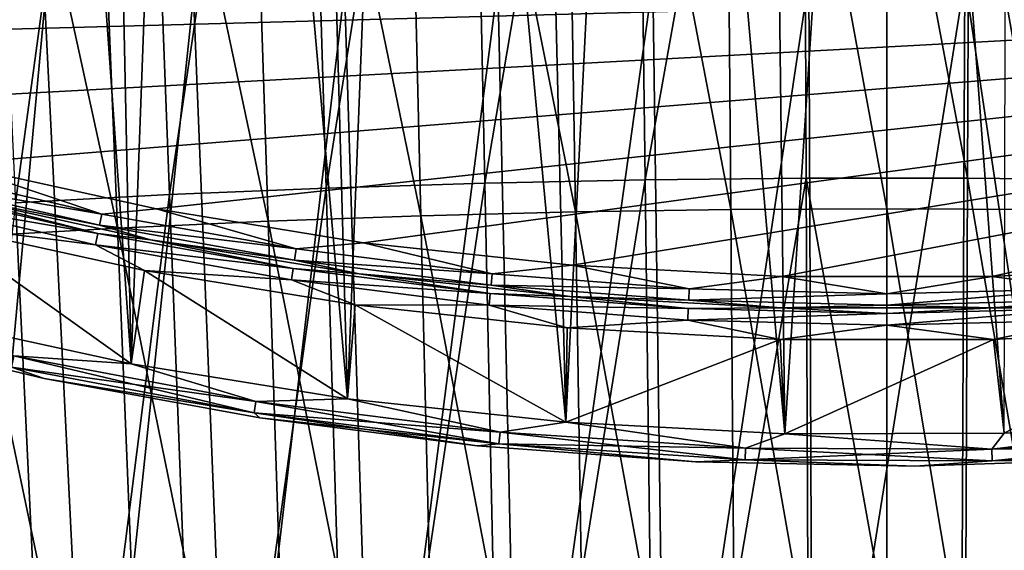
# Model space of a CAD drawing. Header units: millimetres. Extents: x -65 to 65, y -82 to 87.
# Tile 15 of 223: x -14 to 2, y -44 to -35. Entities that reach past the tile are written whole.
import ezdxf

# ---------------------------------------------------------------- set-up
doc = ezdxf.new("R2010")
doc.units = ezdxf.units.MM
doc.header["$LTSCALE"] = 101.851852
for name, color, linetype in [('3', 7, 'CONTINUOUS'), ('4', 7, 'CONTINUOUS'), ('471', 7, 'CONTINUOUS'), ('811', 7, 'CONTINUOUS'), ('812', 7, 'CONTINUOUS'), ('947', 7, 'CONTINUOUS'), ('948', 7, 'CONTINUOUS'), ('949', 7, 'CONTINUOUS'), ('952', 7, 'CONTINUOUS'), ('953', 7, 'CONTINUOUS'), ('957', 7, 'CONTINUOUS'), ('959', 7, 'CONTINUOUS')]:
    doc.layers.add(name, color=color, linetype=linetype)

msp = doc.modelspace()

# ---------------------------------------------------------------- linework, layer by layer
at = {"layer": '3', "color": 7, "linetype": 'CONTINUOUS', "true_color": 0xebebeb}
for points in [[(-6.696, -24.014, 130.078), (-6.399, -37.988, 132.542), (-4.027, -23.961, 130.378), (-6.696, -24.014, 130.078)], [(-6.399, -37.988, 132.542), (-3.849, -37.935, 132.842), (-4.027, -23.961, 130.378), (-6.399, -37.988, 132.542)], [(-4.027, -23.961, 130.378), (-3.849, -37.935, 132.842), (-1.344, -23.934, 130.529), (-4.027, -23.961, 130.378)], [(-3.849, -37.935, 132.842), (-1.284, -37.909, 132.993), (-1.344, -23.934, 130.529), (-3.849, -37.935, 132.842)], [(-1.284, -37.909, 132.993), (1.284, -37.909, 132.993), (-1.344, -23.934, 130.529), (-1.284, -37.909, 132.993)], [(-1.344, -23.934, 130.529), (1.284, -37.909, 132.993), (1.344, -23.934, 130.529), (-1.344, -23.934, 130.529)], [(1.284, -37.909, 132.993), (3.849, -37.935, 132.842), (1.344, -23.934, 130.529), (1.284, -37.909, 132.993)], [(1.344, -23.934, 130.529), (3.849, -37.935, 132.842), (4.027, -23.961, 130.378), (1.344, -23.934, 130.529)], [(-11.96, -24.198, 129.034), (-11.421, -38.172, 131.498), (-9.344, -24.093, 129.629), (-11.96, -24.198, 129.034)], [(-11.421, -38.172, 131.498), (-8.926, -38.067, 132.093), (-9.344, -24.093, 129.629), (-11.421, -38.172, 131.498)], [(-9.344, -24.093, 129.629), (-8.926, -38.067, 132.093), (-6.696, -24.014, 130.078), (-9.344, -24.093, 129.629)], [(-8.926, -38.067, 132.093), (-6.399, -37.988, 132.542), (-6.696, -24.014, 130.078), (-8.926, -38.067, 132.093)], [(-14.537, -24.328, 128.293), (-13.874, -38.303, 130.759), (-11.96, -24.198, 129.034), (-14.537, -24.328, 128.293)], [(-13.874, -38.303, 130.759), (-11.421, -38.172, 131.498), (-11.96, -24.198, 129.034), (-13.874, -38.303, 130.759)], [(-6.399, -37.988, 132.542), (-6.102, -51.963, 135.006), (-3.849, -37.935, 132.842), (-6.399, -37.988, 132.542)], [(-6.102, -51.963, 135.006), (-3.671, -51.91, 135.306), (-3.849, -37.935, 132.842), (-6.102, -51.963, 135.006)], [(-3.849, -37.935, 132.842), (-3.671, -51.91, 135.306), (-1.284, -37.909, 132.993), (-3.849, -37.935, 132.842)], [(-3.671, -51.91, 135.306), (-1.225, -51.883, 135.457), (-1.284, -37.909, 132.993), (-3.671, -51.91, 135.306)], [(-1.225, -51.883, 135.457), (1.225, -51.883, 135.457), (-1.284, -37.909, 132.993), (-1.225, -51.883, 135.457)], [(-1.284, -37.909, 132.993), (1.225, -51.883, 135.457), (1.284, -37.909, 132.993), (-1.284, -37.909, 132.993)], [(1.225, -51.883, 135.457), (3.671, -51.91, 135.306), (1.284, -37.909, 132.993), (1.225, -51.883, 135.457)], [(1.284, -37.909, 132.993), (3.671, -51.91, 135.306), (3.849, -37.935, 132.842), (1.284, -37.909, 132.993)], [(-11.421, -38.172, 131.498), (-10.883, -52.146, 133.963), (-8.926, -38.067, 132.093), (-11.421, -38.172, 131.498)], [(-10.883, -52.146, 133.963), (-8.51, -52.042, 134.557), (-8.926, -38.067, 132.093), (-10.883, -52.146, 133.963)], [(-8.926, -38.067, 132.093), (-8.51, -52.042, 134.557), (-6.399, -37.988, 132.542), (-8.926, -38.067, 132.093)], [(-8.51, -52.042, 134.557), (-6.102, -51.963, 135.006), (-6.399, -37.988, 132.542), (-8.51, -52.042, 134.557)], [(-13.874, -38.303, 130.759), (-13.213, -52.277, 133.225), (-11.421, -38.172, 131.498), (-13.874, -38.303, 130.759)], [(-13.213, -52.277, 133.225), (-10.883, -52.146, 133.963), (-11.421, -38.172, 131.498), (-13.213, -52.277, 133.225)], [(-15.491, -52.432, 132.344), (-13.213, -52.277, 133.225), (-13.874, -38.303, 130.759), (-15.491, -52.432, 132.344)]]:
    msp.add_3dface(points, dxfattribs=at)
at = {"layer": '4', "color": 7, "linetype": 'CONTINUOUS', "true_color": 0xebebeb}
for points in [[(-3.724, -34.766, 129.236), (-5.851, -50.014, 131.618), (-6.191, -34.819, 128.933), (-3.724, -34.766, 129.236)], [(-3.52, -49.962, 131.917), (-5.851, -50.014, 131.618), (-3.724, -34.766, 129.236), (-3.52, -49.962, 131.917)], [(-1.243, -34.739, 129.388), (-3.52, -49.962, 131.917), (-3.724, -34.766, 129.236), (-1.243, -34.739, 129.388)], [(-1.175, -49.935, 132.068), (-3.52, -49.962, 131.917), (-1.243, -34.739, 129.388), (-1.175, -49.935, 132.068)], [(1.243, -34.739, 129.388), (-1.175, -49.935, 132.068), (-1.243, -34.739, 129.388), (1.243, -34.739, 129.388)], [(1.176, -49.935, 132.068), (-1.175, -49.935, 132.068), (1.243, -34.739, 129.388), (1.176, -49.935, 132.068)], [(3.521, -49.962, 131.917), (1.176, -49.935, 132.068), (1.243, -34.739, 129.388), (3.521, -49.962, 131.917)], [(3.724, -34.766, 129.236), (3.521, -49.962, 131.917), (1.243, -34.739, 129.388), (3.724, -34.766, 129.236)], [(-8.633, -34.899, 128.481), (-10.427, -50.197, 130.58), (-11.041, -35.005, 127.882), (-8.633, -34.899, 128.481)], [(-8.156, -50.093, 131.171), (-10.427, -50.197, 130.58), (-8.633, -34.899, 128.481), (-8.156, -50.093, 131.171)], [(-6.191, -34.819, 128.933), (-8.156, -50.093, 131.171), (-8.633, -34.899, 128.481), (-6.191, -34.819, 128.933)], [(-5.851, -50.014, 131.618), (-8.156, -50.093, 131.171), (-6.191, -34.819, 128.933), (-5.851, -50.014, 131.618)], [(-11.041, -35.005, 127.882), (-12.653, -50.327, 129.846), (-13.406, -35.136, 127.138), (-11.041, -35.005, 127.882)], [(-10.427, -50.197, 130.58), (-12.653, -50.327, 129.846), (-11.041, -35.005, 127.882), (-10.427, -50.197, 130.58)], [(-13.406, -35.136, 127.138), (-14.824, -50.481, 128.972), (-15.718, -35.292, 126.252), (-13.406, -35.136, 127.138)], [(-12.653, -50.327, 129.846), (-14.824, -50.481, 128.972), (-13.406, -35.136, 127.138), (-12.653, -50.327, 129.846)]]:
    msp.add_3dface(points, dxfattribs=at)
at = {"layer": '471', "color": 7, "linetype": 'CONTINUOUS', "true_color": 0xebebeb}
for points in [[(-2.598, -24.27, 130.535), (-5.188, -24.308, 130.323), (-2.484, -38.408, 133.028), (-2.598, -24.27, 130.535)], [(0, -24.258, 130.606), (-2.598, -24.27, 130.535), (0, -38.396, 133.099), (0, -24.258, 130.606)], [(0, -38.396, 133.099), (-2.598, -24.27, 130.535), (-2.484, -38.408, 133.028), (0, -38.396, 133.099)], [(2.598, -24.27, 130.535), (0, -24.258, 130.606), (2.484, -38.408, 133.028), (2.598, -24.27, 130.535)], [(2.484, -38.408, 133.028), (0, -24.258, 130.606), (0, -38.396, 133.099), (2.484, -38.408, 133.028)], [(-10.311, -24.456, 129.482), (-12.828, -24.567, 128.856), (-9.851, -38.594, 131.974), (-10.311, -24.456, 129.482)], [(-7.761, -24.37, 129.972), (-10.311, -24.456, 129.482), (-7.417, -38.508, 132.464), (-7.761, -24.37, 129.972)], [(-7.417, -38.508, 132.464), (-10.311, -24.456, 129.482), (-9.851, -38.594, 131.974), (-7.417, -38.508, 132.464)], [(-5.188, -24.308, 130.323), (-7.761, -24.37, 129.972), (-4.959, -38.446, 132.815), (-5.188, -24.308, 130.323)], [(-4.959, -38.446, 132.815), (-7.761, -24.37, 129.972), (-7.417, -38.508, 132.464), (-4.959, -38.446, 132.815)], [(-2.484, -38.408, 133.028), (-5.188, -24.308, 130.323), (-4.959, -38.446, 132.815), (-2.484, -38.408, 133.028)], [(-12.828, -24.567, 128.856), (-15.306, -24.701, 128.094), (-12.25, -38.705, 131.347), (-12.828, -24.567, 128.856)], [(-9.851, -38.594, 131.974), (-12.828, -24.567, 128.856), (-12.25, -38.705, 131.347), (-9.851, -38.594, 131.974)], [(-12.25, -38.705, 131.347), (-15.306, -24.701, 128.094), (-14.607, -38.839, 130.585), (-12.25, -38.705, 131.347)], [(-2.484, -38.408, 133.028), (-4.959, -38.446, 132.815), (-2.37, -52.547, 135.52), (-2.484, -38.408, 133.028)], [(0, -38.396, 133.099), (-2.484, -38.408, 133.028), (0, -52.534, 135.592), (0, -38.396, 133.099)], [(0, -52.534, 135.592), (-2.484, -38.408, 133.028), (-2.37, -52.547, 135.52), (0, -52.534, 135.592)], [(2.484, -38.408, 133.028), (0, -38.396, 133.099), (2.37, -52.547, 135.52), (2.484, -38.408, 133.028)], [(2.37, -52.547, 135.52), (0, -38.396, 133.099), (0, -52.534, 135.592), (2.37, -52.547, 135.52)], [(-7.417, -38.508, 132.464), (-9.851, -38.594, 131.974), (-7.073, -52.646, 134.956), (-7.417, -38.508, 132.464)], [(-4.959, -38.446, 132.815), (-7.417, -38.508, 132.464), (-4.73, -52.584, 135.308), (-4.959, -38.446, 132.815)], [(-4.73, -52.584, 135.308), (-7.417, -38.508, 132.464), (-7.073, -52.646, 134.956), (-4.73, -52.584, 135.308)], [(-2.37, -52.547, 135.52), (-4.959, -38.446, 132.815), (-4.73, -52.584, 135.308), (-2.37, -52.547, 135.52)], [(-12.25, -38.705, 131.347), (-14.607, -38.839, 130.585), (-11.672, -52.843, 133.838), (-12.25, -38.705, 131.347)], [(-9.851, -38.594, 131.974), (-12.25, -38.705, 131.347), (-9.39, -52.733, 134.465), (-9.851, -38.594, 131.974)], [(-9.39, -52.733, 134.465), (-12.25, -38.705, 131.347), (-11.672, -52.843, 133.838), (-9.39, -52.733, 134.465)], [(-7.073, -52.646, 134.956), (-9.851, -38.594, 131.974), (-9.39, -52.733, 134.465), (-7.073, -52.646, 134.956)], [(-11.672, -52.843, 133.838), (-14.607, -38.839, 130.585), (-13.909, -52.978, 133.076), (-11.672, -52.843, 133.838)]]:
    msp.add_3dface(points, dxfattribs=at)
at = {"layer": '811', "linetype": 'CONTINUOUS'}
for points in [[(-12.034, -40.867, 75), (-15.447, -40.123, 75), (-15.135, -38.655, 75), (-12.034, -40.867, 75)], [(-11.818, -39.382, 75), (-12.034, -40.867, 75), (-15.135, -38.655, 75), (-11.818, -39.382, 75)], [(-8.585, -41.426, 75), (-12.034, -40.867, 75), (-11.818, -39.382, 75), (-8.585, -41.426, 75)], [(-8.466, -39.929, 75), (-8.585, -41.426, 75), (-11.818, -39.382, 75), (-8.466, -39.929, 75)], [(-5.111, -41.797, 75), (-8.585, -41.426, 75), (-8.466, -39.929, 75), (-5.111, -41.797, 75)], [(-5.089, -40.294, 75), (-5.111, -41.797, 75), (-8.466, -39.929, 75), (-5.089, -40.294, 75)], [(-1.698, -40.477, 75), (-5.111, -41.797, 75), (-5.089, -40.294, 75), (-1.698, -40.477, 75)], [(5.089, -40.294, 75), (1.872, -41.973, 75), (1.698, -40.477, 75), (5.089, -40.294, 75)], [(5.361, -41.777, 75), (1.872, -41.973, 75), (5.089, -40.294, 75), (5.361, -41.777, 75)], [(-1.622, -41.98, 75), (-5.111, -41.797, 75), (-1.698, -40.477, 75), (-1.622, -41.98, 75)], [(1.698, -40.477, 75), (-1.622, -41.98, 75), (-1.698, -40.477, 75), (1.698, -40.477, 75)], [(1.872, -41.973, 75), (-1.622, -41.98, 75), (1.698, -40.477, 75), (1.872, -41.973, 75)]]:
    msp.add_3dface(points, dxfattribs=at)
at = {"layer": '812', "linetype": 'CONTINUOUS'}
for points in [[(-15.447, -40.123, 87.5), (-12.034, -40.867, 87.5), (-14.114, -11.482, 87.5), (-15.447, -40.123, 87.5)], [(-14.114, -11.482, 87.5), (-12.034, -40.867, 87.5), (-12.625, -12.718, 87.5), (-14.114, -11.482, 87.5)], [(-12.625, -12.718, 87.5), (-12.034, -40.867, 87.5), (-11.029, -13.812, 87.5), (-12.625, -12.718, 87.5)], [(-12.034, -40.867, 87.5), (-8.585, -41.426, 87.5), (-11.029, -13.812, 87.5), (-12.034, -40.867, 87.5)], [(-11.029, -13.812, 87.5), (-8.585, -41.426, 87.5), (-9.338, -14.754, 87.5), (-11.029, -13.812, 87.5)], [(-9.338, -14.754, 87.5), (-8.585, -41.426, 87.5), (-7.568, -15.535, 87.5), (-9.338, -14.754, 87.5)], [(-8.585, -41.426, 87.5), (-5.111, -41.797, 87.5), (-7.568, -15.535, 87.5), (-8.585, -41.426, 87.5)], [(-7.568, -15.535, 87.5), (-5.111, -41.797, 87.5), (-5.733, -16.15, 87.5), (-7.568, -15.535, 87.5)], [(-5.733, -16.15, 87.5), (-5.111, -41.797, 87.5), (-3.85, -16.593, 87.5), (-5.733, -16.15, 87.5)], [(-5.111, -41.797, 87.5), (-1.622, -41.98, 87.5), (-3.85, -16.593, 87.5), (-5.111, -41.797, 87.5)], [(-3.85, -16.593, 87.5), (-1.622, -41.98, 87.5), (-1.933, -16.861, 87.5), (-3.85, -16.593, 87.5)], [(-1.933, -16.861, 87.5), (-1.622, -41.98, 87.5), (0, -16.95, 87.5), (-1.933, -16.861, 87.5)], [(0, -16.95, 87.5), (1.872, -41.973, 87.5), (1.933, -16.861, 87.5), (0, -16.95, 87.5)], [(-1.622, -41.98, 87.5), (1.872, -41.973, 87.5), (0, -16.95, 87.5), (-1.622, -41.98, 87.5)]]:
    msp.add_3dface(points, dxfattribs=at)
at = {"layer": '947', "linetype": 'CONTINUOUS'}
for points in [[(-21.286, -35.732, 85), (-24.393, -34.5, 85), (24.393, -34.5, 85), (-21.286, -35.732, 85)], [(-18.117, -36.794, 85), (-21.286, -35.732, 85), (24.393, -34.5, 85), (-18.117, -36.794, 85)], [(-14.895, -37.684, 85), (-18.117, -36.794, 85), (24.393, -34.5, 85), (-14.895, -37.684, 85)], [(-11.63, -38.399, 85), (-14.895, -37.684, 85), (24.393, -34.5, 85), (-11.63, -38.399, 85)], [(-8.331, -38.938, 85), (-11.63, -38.399, 85), (24.393, -34.5, 85), (-8.331, -38.938, 85)], [(-5.009, -39.297, 85), (-8.331, -38.938, 85), (24.393, -34.5, 85), (-5.009, -39.297, 85)], [(-1.671, -39.477, 85), (-5.009, -39.297, 85), (24.393, -34.5, 85), (-1.671, -39.477, 85)], [(1.671, -39.477, 85), (-1.671, -39.477, 85), (24.393, -34.5, 85), (1.671, -39.477, 85)], [(5.009, -39.297, 85), (1.671, -39.477, 85), (24.393, -34.5, 85), (5.009, -39.297, 85)]]:
    msp.add_3dface(points, dxfattribs=at)
at = {"layer": '948', "linetype": 'CONTINUOUS'}
for points in [[(-13.418, -41.1, 87), (-16.813, -40.288, 87), (-13.418, -41.1, 75.5), (-13.418, -41.1, 87)], [(-13.418, -41.1, 75.5), (-16.813, -40.288, 87), (-16.813, -40.288, 75.5), (-13.418, -41.1, 75.5)], [(-9.985, -41.729, 87), (-13.418, -41.1, 87), (-9.985, -41.729, 75.5), (-9.985, -41.729, 87)], [(-9.985, -41.729, 75.5), (-13.418, -41.1, 87), (-13.418, -41.1, 75.5), (-9.985, -41.729, 75.5)], [(-6.523, -42.172, 87), (-9.985, -41.729, 87), (-6.523, -42.172, 75.5), (-6.523, -42.172, 87)], [(-6.523, -42.172, 75.5), (-9.985, -41.729, 87), (-9.985, -41.729, 75.5), (-6.523, -42.172, 75.5)], [(-3.042, -42.429, 87), (-6.523, -42.172, 87), (-3.042, -42.429, 75.5), (-3.042, -42.429, 87)], [(-3.042, -42.429, 75.5), (-6.523, -42.172, 87), (-6.523, -42.172, 75.5), (-3.042, -42.429, 75.5)], [(0.448, -42.498, 87), (-3.042, -42.429, 87), (0.448, -42.498, 75.5), (0.448, -42.498, 87)], [(0.448, -42.498, 75.5), (-3.042, -42.429, 87), (-3.042, -42.429, 75.5), (0.448, -42.498, 75.5)], [(3.936, -42.381, 87), (0.448, -42.498, 87), (3.936, -42.381, 75.5), (3.936, -42.381, 87)], [(3.936, -42.381, 75.5), (0.448, -42.498, 87), (0.448, -42.498, 75.5), (3.936, -42.381, 75.5)]]:
    msp.add_3dface(points, dxfattribs=at)
at = {"layer": '949', "linetype": 'CONTINUOUS'}
for points in [[(-11.724, -38.891, 75.5), (-15.015, -38.17, 75.5), (-11.724, -38.891, 84.5), (-11.724, -38.891, 75.5)], [(-11.724, -38.891, 84.5), (-15.015, -38.17, 75.5), (-15.015, -38.17, 84.5), (-11.724, -38.891, 84.5)], [(-8.399, -39.433, 75.5), (-11.724, -38.891, 75.5), (-8.399, -39.433, 84.5), (-8.399, -39.433, 75.5)], [(-8.399, -39.433, 84.5), (-11.724, -38.891, 75.5), (-11.724, -38.891, 84.5), (-8.399, -39.433, 84.5)], [(-5.049, -39.796, 75.5), (-8.399, -39.433, 75.5), (-5.049, -39.796, 84.5), (-5.049, -39.796, 75.5)], [(-5.049, -39.796, 84.5), (-8.399, -39.433, 75.5), (-8.399, -39.433, 84.5), (-5.049, -39.796, 84.5)], [(-1.685, -39.977, 75.5), (-5.049, -39.796, 75.5), (-1.685, -39.977, 84.5), (-1.685, -39.977, 75.5)], [(-1.685, -39.977, 84.5), (-5.049, -39.796, 75.5), (-5.049, -39.796, 84.5), (-1.685, -39.977, 84.5)], [(5.049, -39.796, 75.5), (1.685, -39.977, 75.5), (5.049, -39.796, 84.5), (5.049, -39.796, 75.5)], [(5.049, -39.796, 84.5), (1.685, -39.977, 75.5), (1.685, -39.977, 84.5), (5.049, -39.796, 84.5)], [(1.685, -39.977, 75.5), (-1.685, -39.977, 75.5), (1.685, -39.977, 84.5), (1.685, -39.977, 75.5)], [(1.685, -39.977, 84.5), (-1.685, -39.977, 75.5), (-1.685, -39.977, 84.5), (1.685, -39.977, 84.5)]]:
    msp.add_3dface(points, dxfattribs=at)
at = {"layer": '952', "linetype": 'CONTINUOUS'}
for points in [[(-12.034, -40.867, 87.5), (-15.447, -40.123, 87.5), (-13.9, -40.74, 87.433), (-12.034, -40.867, 87.5)], [(-16.813, -40.288, 87), (-13.418, -41.1, 87), (-13.939, -40.919, 87.25), (-16.813, -40.288, 87)], [(-10.076, -41.647, 87.25), (-13.9, -40.74, 87.433), (-13.939, -40.919, 87.25), (-10.076, -41.647, 87.25)], [(-10.047, -41.465, 87.433), (-12.034, -40.867, 87.5), (-13.9, -40.74, 87.433), (-10.047, -41.465, 87.433)], [(-10.047, -41.465, 87.433), (-13.9, -40.74, 87.433), (-10.076, -41.647, 87.25), (-10.047, -41.465, 87.433)], [(-13.418, -41.1, 87), (-10.076, -41.647, 87.25), (-13.939, -40.919, 87.25), (-13.418, -41.1, 87)], [(-8.585, -41.426, 87.5), (-12.034, -40.867, 87.5), (-10.047, -41.465, 87.433), (-8.585, -41.426, 87.5)], [(-13.418, -41.1, 87), (-9.985, -41.729, 87), (-10.076, -41.647, 87.25), (-13.418, -41.1, 87)], [(-6.176, -42.139, 87.25), (-10.047, -41.465, 87.433), (-10.076, -41.647, 87.25), (-6.176, -42.139, 87.25)], [(-6.158, -41.956, 87.433), (-8.585, -41.426, 87.5), (-10.047, -41.465, 87.433), (-6.158, -41.956, 87.433)], [(-6.158, -41.956, 87.433), (-10.047, -41.465, 87.433), (-6.176, -42.139, 87.25), (-6.158, -41.956, 87.433)], [(-5.111, -41.797, 87.5), (-8.585, -41.426, 87.5), (-6.158, -41.956, 87.433), (-5.111, -41.797, 87.5)], [(-9.985, -41.729, 87), (-6.523, -42.172, 87), (-10.076, -41.647, 87.25), (-9.985, -41.729, 87)], [(-6.523, -42.172, 87), (-6.176, -42.139, 87.25), (-10.076, -41.647, 87.25), (-6.523, -42.172, 87)], [(-2.247, -42.211, 87.433), (-5.111, -41.797, 87.5), (-6.158, -41.956, 87.433), (-2.247, -42.211, 87.433)], [(-1.622, -41.98, 87.5), (-5.111, -41.797, 87.5), (-2.247, -42.211, 87.433), (-1.622, -41.98, 87.5)], [(-2.253, -42.394, 87.25), (-6.158, -41.956, 87.433), (-6.176, -42.139, 87.25), (-2.253, -42.394, 87.25)], [(-2.247, -42.211, 87.433), (-6.158, -41.956, 87.433), (-2.253, -42.394, 87.25), (-2.247, -42.211, 87.433)], [(1.673, -42.228, 87.433), (-1.622, -41.98, 87.5), (-2.247, -42.211, 87.433), (1.673, -42.228, 87.433)], [(1.872, -41.973, 87.5), (-1.622, -41.98, 87.5), (1.673, -42.228, 87.433), (1.872, -41.973, 87.5)], [(5.587, -42.008, 87.433), (1.872, -41.973, 87.5), (1.673, -42.228, 87.433), (5.587, -42.008, 87.433)], [(5.587, -42.008, 87.433), (1.673, -42.228, 87.433), (5.603, -42.191, 87.25), (5.587, -42.008, 87.433)], [(-6.523, -42.172, 87), (-3.042, -42.429, 87), (-6.176, -42.139, 87.25), (-6.523, -42.172, 87)], [(-3.042, -42.429, 87), (-2.253, -42.394, 87.25), (-6.176, -42.139, 87.25), (-3.042, -42.429, 87)], [(1.678, -42.411, 87.25), (-2.247, -42.211, 87.433), (-2.253, -42.394, 87.25), (1.678, -42.411, 87.25)], [(1.673, -42.228, 87.433), (-2.247, -42.211, 87.433), (1.678, -42.411, 87.25), (1.673, -42.228, 87.433)], [(5.603, -42.191, 87.25), (1.673, -42.228, 87.433), (1.678, -42.411, 87.25), (5.603, -42.191, 87.25)], [(3.936, -42.381, 87), (5.603, -42.191, 87.25), (1.678, -42.411, 87.25), (3.936, -42.381, 87)], [(-3.042, -42.429, 87), (0.448, -42.498, 87), (-2.253, -42.394, 87.25), (-3.042, -42.429, 87)], [(0.448, -42.498, 87), (1.678, -42.411, 87.25), (-2.253, -42.394, 87.25), (0.448, -42.498, 87)], [(0.448, -42.498, 87), (3.936, -42.381, 87), (1.678, -42.411, 87.25), (0.448, -42.498, 87)]]:
    msp.add_3dface(points, dxfattribs=at)
at = {"layer": '953', "linetype": 'CONTINUOUS'}
for points in [[(-15.447, -40.123, 75), (-12.034, -40.867, 75), (-13.9, -40.741, 75.067), (-15.447, -40.123, 75)], [(-13.418, -41.1, 75.5), (-16.813, -40.288, 75.5), (-13.939, -40.919, 75.25), (-13.418, -41.1, 75.5)], [(-10.047, -41.466, 75.067), (-13.939, -40.919, 75.25), (-13.9, -40.741, 75.067), (-10.047, -41.466, 75.067)], [(-12.034, -40.867, 75), (-10.047, -41.466, 75.067), (-13.9, -40.741, 75.067), (-12.034, -40.867, 75)], [(-10.076, -41.647, 75.25), (-13.418, -41.1, 75.5), (-13.939, -40.919, 75.25), (-10.076, -41.647, 75.25)], [(-10.076, -41.647, 75.25), (-13.939, -40.919, 75.25), (-10.047, -41.466, 75.067), (-10.076, -41.647, 75.25)], [(-12.034, -40.867, 75), (-8.585, -41.426, 75), (-10.047, -41.466, 75.067), (-12.034, -40.867, 75)], [(-9.985, -41.729, 75.5), (-13.418, -41.1, 75.5), (-10.076, -41.647, 75.25), (-9.985, -41.729, 75.5)], [(-6.158, -41.956, 75.067), (-10.076, -41.647, 75.25), (-10.047, -41.466, 75.067), (-6.158, -41.956, 75.067)], [(-8.585, -41.426, 75), (-6.158, -41.956, 75.067), (-10.047, -41.466, 75.067), (-8.585, -41.426, 75)], [(-8.585, -41.426, 75), (-5.111, -41.797, 75), (-6.158, -41.956, 75.067), (-8.585, -41.426, 75)], [(-6.176, -42.139, 75.25), (-9.985, -41.729, 75.5), (-10.076, -41.647, 75.25), (-6.176, -42.139, 75.25)], [(-6.176, -42.139, 75.25), (-10.076, -41.647, 75.25), (-6.158, -41.956, 75.067), (-6.176, -42.139, 75.25)], [(-6.523, -42.172, 75.5), (-9.985, -41.729, 75.5), (-6.176, -42.139, 75.25), (-6.523, -42.172, 75.5)], [(-5.111, -41.797, 75), (-2.247, -42.211, 75.067), (-6.158, -41.956, 75.067), (-5.111, -41.797, 75)], [(-5.111, -41.797, 75), (-1.622, -41.98, 75), (-2.247, -42.211, 75.067), (-5.111, -41.797, 75)], [(1.872, -41.973, 75), (5.361, -41.777, 75), (1.673, -42.228, 75.067), (1.872, -41.973, 75)], [(5.361, -41.777, 75), (5.587, -42.009, 75.067), (1.673, -42.228, 75.067), (5.361, -41.777, 75)], [(-2.247, -42.211, 75.067), (-6.176, -42.139, 75.25), (-6.158, -41.956, 75.067), (-2.247, -42.211, 75.067)], [(-1.622, -41.98, 75), (1.673, -42.228, 75.067), (-2.247, -42.211, 75.067), (-1.622, -41.98, 75)], [(-1.622, -41.98, 75), (1.872, -41.973, 75), (1.673, -42.228, 75.067), (-1.622, -41.98, 75)], [(5.587, -42.009, 75.067), (1.678, -42.411, 75.25), (1.673, -42.228, 75.067), (5.587, -42.009, 75.067)], [(5.603, -42.191, 75.25), (1.678, -42.411, 75.25), (5.587, -42.009, 75.067), (5.603, -42.191, 75.25)], [(-3.042, -42.429, 75.5), (-6.523, -42.172, 75.5), (-6.176, -42.139, 75.25), (-3.042, -42.429, 75.5)], [(-2.253, -42.394, 75.25), (-3.042, -42.429, 75.5), (-6.176, -42.139, 75.25), (-2.253, -42.394, 75.25)], [(-2.253, -42.394, 75.25), (-6.176, -42.139, 75.25), (-2.247, -42.211, 75.067), (-2.253, -42.394, 75.25)], [(1.673, -42.228, 75.067), (-2.253, -42.394, 75.25), (-2.247, -42.211, 75.067), (1.673, -42.228, 75.067)], [(1.678, -42.411, 75.25), (-2.253, -42.394, 75.25), (1.673, -42.228, 75.067), (1.678, -42.411, 75.25)], [(5.603, -42.191, 75.25), (3.936, -42.381, 75.5), (1.678, -42.411, 75.25), (5.603, -42.191, 75.25)], [(0.448, -42.498, 75.5), (-3.042, -42.429, 75.5), (-2.253, -42.394, 75.25), (0.448, -42.498, 75.5)], [(1.678, -42.411, 75.25), (0.448, -42.498, 75.5), (-2.253, -42.394, 75.25), (1.678, -42.411, 75.25)], [(3.936, -42.381, 75.5), (0.448, -42.498, 75.5), (1.678, -42.411, 75.25), (3.936, -42.381, 75.5)]]:
    msp.add_3dface(points, dxfattribs=at)
at = {"layer": '957', "linetype": 'CONTINUOUS'}
for points in [[(-12.5, -38.482, 84.933), (-15.611, -37.95, 84.75), (-15.565, -37.773, 84.933), (-12.5, -38.482, 84.933)], [(-14.895, -37.684, 85), (-12.5, -38.482, 84.933), (-15.565, -37.773, 84.933), (-14.895, -37.684, 85)], [(-14.895, -37.684, 85), (-11.63, -38.399, 85), (-12.5, -38.482, 84.933), (-14.895, -37.684, 85)], [(-12.537, -38.661, 84.75), (-15.015, -38.17, 84.5), (-15.611, -37.95, 84.75), (-12.537, -38.661, 84.75)], [(-12.537, -38.661, 84.75), (-15.611, -37.95, 84.75), (-12.5, -38.482, 84.933), (-12.537, -38.661, 84.75)], [(-11.724, -38.891, 84.5), (-15.015, -38.17, 84.5), (-12.537, -38.661, 84.75), (-11.724, -38.891, 84.5)], [(-11.63, -38.399, 85), (-9.403, -39.036, 84.933), (-12.5, -38.482, 84.933), (-11.63, -38.399, 85)], [(-11.63, -38.399, 85), (-8.331, -38.938, 85), (-9.403, -39.036, 84.933), (-11.63, -38.399, 85)], [(-9.403, -39.036, 84.933), (-12.537, -38.661, 84.75), (-12.5, -38.482, 84.933), (-9.403, -39.036, 84.933)], [(-9.431, -39.217, 84.75), (-11.724, -38.891, 84.5), (-12.537, -38.661, 84.75), (-9.431, -39.217, 84.75)], [(-9.431, -39.217, 84.75), (-12.537, -38.661, 84.75), (-9.403, -39.036, 84.933), (-9.431, -39.217, 84.75)], [(-8.399, -39.433, 84.5), (-11.724, -38.891, 84.5), (-9.431, -39.217, 84.75), (-8.399, -39.433, 84.5)], [(-6.282, -39.432, 84.933), (-9.431, -39.217, 84.75), (-9.403, -39.036, 84.933), (-6.282, -39.432, 84.933)], [(-8.331, -38.938, 85), (-6.282, -39.432, 84.933), (-9.403, -39.036, 84.933), (-8.331, -38.938, 85)], [(-8.331, -38.938, 85), (-5.009, -39.297, 85), (-6.282, -39.432, 84.933), (-8.331, -38.938, 85)], [(-6.301, -39.614, 84.75), (-8.399, -39.433, 84.5), (-9.431, -39.217, 84.75), (-6.301, -39.614, 84.75)], [(-6.301, -39.614, 84.75), (-9.431, -39.217, 84.75), (-6.282, -39.432, 84.933), (-6.301, -39.614, 84.75)], [(-5.009, -39.297, 85), (-3.145, -39.67, 84.933), (-6.282, -39.432, 84.933), (-5.009, -39.297, 85)], [(-5.009, -39.297, 85), (-1.671, -39.477, 85), (-3.145, -39.67, 84.933), (-5.009, -39.297, 85)], [(1.671, -39.477, 85), (5.009, -39.297, 85), (3.145, -39.67, 84.933), (1.671, -39.477, 85)], [(-5.049, -39.796, 84.5), (-8.399, -39.433, 84.5), (-6.301, -39.614, 84.75), (-5.049, -39.796, 84.5)], [(-3.145, -39.67, 84.933), (-6.301, -39.614, 84.75), (-6.282, -39.432, 84.933), (-3.145, -39.67, 84.933)], [(-1.671, -39.477, 85), (0, -39.75, 84.933), (-3.145, -39.67, 84.933), (-1.671, -39.477, 85)], [(-1.671, -39.477, 85), (1.671, -39.477, 85), (0, -39.75, 84.933), (-1.671, -39.477, 85)], [(1.671, -39.477, 85), (3.145, -39.67, 84.933), (0, -39.75, 84.933), (1.671, -39.477, 85)], [(-3.154, -39.853, 84.75), (-5.049, -39.796, 84.5), (-6.301, -39.614, 84.75), (-3.154, -39.853, 84.75)], [(-3.154, -39.853, 84.75), (-6.301, -39.614, 84.75), (-3.145, -39.67, 84.933), (-3.154, -39.853, 84.75)], [(-1.685, -39.977, 84.5), (-5.049, -39.796, 84.5), (-3.154, -39.853, 84.75), (-1.685, -39.977, 84.5)], [(0, -39.75, 84.933), (-3.154, -39.853, 84.75), (-3.145, -39.67, 84.933), (0, -39.75, 84.933)], [(0, -39.933, 84.75), (-3.154, -39.853, 84.75), (0, -39.75, 84.933), (0, -39.933, 84.75)], [(3.154, -39.853, 84.75), (0, -39.933, 84.75), (3.145, -39.67, 84.933), (3.154, -39.853, 84.75)], [(3.145, -39.67, 84.933), (0, -39.933, 84.75), (0, -39.75, 84.933), (3.145, -39.67, 84.933)], [(5.049, -39.796, 84.5), (1.685, -39.977, 84.5), (3.154, -39.853, 84.75), (5.049, -39.796, 84.5)], [(0, -39.933, 84.75), (-1.685, -39.977, 84.5), (-3.154, -39.853, 84.75), (0, -39.933, 84.75)], [(1.685, -39.977, 84.5), (-1.685, -39.977, 84.5), (0, -39.933, 84.75), (1.685, -39.977, 84.5)], [(3.154, -39.853, 84.75), (1.685, -39.977, 84.5), (0, -39.933, 84.75), (3.154, -39.853, 84.75)]]:
    msp.add_3dface(points, dxfattribs=at)
at = {"layer": '959', "linetype": 'CONTINUOUS'}
for points in [[(-12.564, -38.793, 75.25), (-15.69, -38.257, 75.067), (-15.644, -38.08, 75.25), (-12.564, -38.793, 75.25)], [(-15.015, -38.17, 75.5), (-12.564, -38.793, 75.25), (-15.644, -38.08, 75.25), (-15.015, -38.17, 75.5)], [(-12.601, -38.972, 75.067), (-15.135, -38.655, 75), (-15.69, -38.257, 75.067), (-12.601, -38.972, 75.067)], [(-12.601, -38.972, 75.067), (-15.69, -38.257, 75.067), (-12.564, -38.793, 75.25), (-12.601, -38.972, 75.067)], [(-15.015, -38.17, 75.5), (-11.724, -38.891, 75.5), (-12.564, -38.793, 75.25), (-15.015, -38.17, 75.5)], [(-11.818, -39.382, 75), (-15.135, -38.655, 75), (-12.601, -38.972, 75.067), (-11.818, -39.382, 75)], [(-9.451, -39.349, 75.25), (-12.601, -38.972, 75.067), (-12.564, -38.793, 75.25), (-9.451, -39.349, 75.25)], [(-11.724, -38.891, 75.5), (-9.451, -39.349, 75.25), (-12.564, -38.793, 75.25), (-11.724, -38.891, 75.5)], [(-9.479, -39.53, 75.067), (-11.818, -39.382, 75), (-12.601, -38.972, 75.067), (-9.479, -39.53, 75.067)], [(-9.479, -39.53, 75.067), (-12.601, -38.972, 75.067), (-9.451, -39.349, 75.25), (-9.479, -39.53, 75.067)], [(-11.724, -38.891, 75.5), (-8.399, -39.433, 75.5), (-9.451, -39.349, 75.25), (-11.724, -38.891, 75.5)], [(-6.314, -39.748, 75.25), (-9.479, -39.53, 75.067), (-9.451, -39.349, 75.25), (-6.314, -39.748, 75.25)], [(-8.399, -39.433, 75.5), (-6.314, -39.748, 75.25), (-9.451, -39.349, 75.25), (-8.399, -39.433, 75.5)], [(-8.466, -39.929, 75), (-11.818, -39.382, 75), (-9.479, -39.53, 75.067), (-8.466, -39.929, 75)], [(-8.399, -39.433, 75.5), (-5.049, -39.796, 75.5), (-6.314, -39.748, 75.25), (-8.399, -39.433, 75.5)], [(-6.333, -39.93, 75.067), (-8.466, -39.929, 75), (-9.479, -39.53, 75.067), (-6.333, -39.93, 75.067)], [(-6.333, -39.93, 75.067), (-9.479, -39.53, 75.067), (-6.314, -39.748, 75.25), (-6.333, -39.93, 75.067)], [(-3.161, -39.987, 75.25), (-6.333, -39.93, 75.067), (-6.314, -39.748, 75.25), (-3.161, -39.987, 75.25)], [(-5.049, -39.796, 75.5), (-3.161, -39.987, 75.25), (-6.314, -39.748, 75.25), (-5.049, -39.796, 75.5)], [(-5.049, -39.796, 75.5), (-1.685, -39.977, 75.5), (-3.161, -39.987, 75.25), (-5.049, -39.796, 75.5)], [(1.685, -39.977, 75.5), (5.049, -39.796, 75.5), (3.161, -39.987, 75.25), (1.685, -39.977, 75.5)], [(-5.089, -40.294, 75), (-8.466, -39.929, 75), (-6.333, -39.93, 75.067), (-5.089, -40.294, 75)], [(-3.17, -40.17, 75.067), (-5.089, -40.294, 75), (-6.333, -39.93, 75.067), (-3.17, -40.17, 75.067)], [(-3.17, -40.17, 75.067), (-6.333, -39.93, 75.067), (-3.161, -39.987, 75.25), (-3.17, -40.17, 75.067)], [(-1.685, -39.977, 75.5), (0, -40.067, 75.25), (-3.161, -39.987, 75.25), (-1.685, -39.977, 75.5)], [(-1.685, -39.977, 75.5), (1.685, -39.977, 75.5), (0, -40.067, 75.25), (-1.685, -39.977, 75.5)], [(1.685, -39.977, 75.5), (3.161, -39.987, 75.25), (0, -40.067, 75.25), (1.685, -39.977, 75.5)], [(0, -40.067, 75.25), (-3.17, -40.17, 75.067), (-3.161, -39.987, 75.25), (0, -40.067, 75.25)], [(0, -40.25, 75.067), (-3.17, -40.17, 75.067), (0, -40.067, 75.25), (0, -40.25, 75.067)], [(3.17, -40.17, 75.067), (0, -40.25, 75.067), (3.161, -39.987, 75.25), (3.17, -40.17, 75.067)], [(3.161, -39.987, 75.25), (0, -40.25, 75.067), (0, -40.067, 75.25), (3.161, -39.987, 75.25)], [(-1.698, -40.477, 75), (-5.089, -40.294, 75), (-3.17, -40.17, 75.067), (-1.698, -40.477, 75)], [(0, -40.25, 75.067), (-1.698, -40.477, 75), (-3.17, -40.17, 75.067), (0, -40.25, 75.067)], [(1.698, -40.477, 75), (-1.698, -40.477, 75), (0, -40.25, 75.067), (1.698, -40.477, 75)], [(3.17, -40.17, 75.067), (1.698, -40.477, 75), (0, -40.25, 75.067), (3.17, -40.17, 75.067)], [(5.089, -40.294, 75), (1.698, -40.477, 75), (3.17, -40.17, 75.067), (5.089, -40.294, 75)]]:
    msp.add_3dface(points, dxfattribs=at)

doc.saveas('drawing.dxf')
